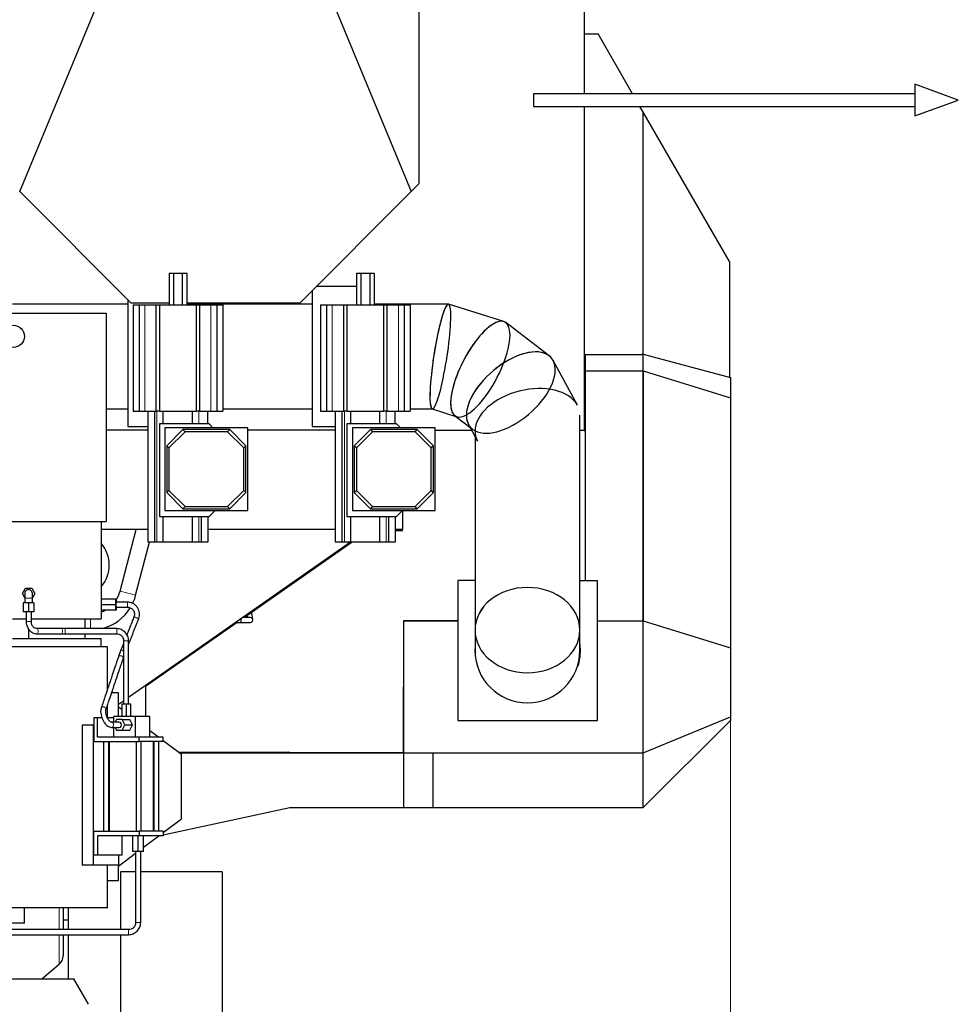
# Model space of a CAD drawing. Header units: inches. Extents: x 0 to 20790, y -12 to 14700.
# Tile 120 of 184: x 6374 to 7851, y 10673 to 12222. Entities that reach past the tile are written whole.
import ezdxf

# ---------------------------------------------------------------- set-up
doc = ezdxf.new("R2010")
doc.units = ezdxf.units.IN
doc.layers.add('1', color=7, linetype='Continuous', true_color=0xffffff)
doc.layers.add('254', color=7, linetype='Continuous', true_color=0xffffff)
doc.styles.add('latin_extended', font='simplex.shx')
doc.dimstyles.get("Standard").update_dxf_attribs({"dimtxt": 0.18, "dimasz": 0.18, "dimexe": 0.18, "dimexo": 0.0625, "dimgap": 0.09, "dimtad": 0, "dimtih": 1, "dimtoh": 1, "dimdec": 4, "dimzin": 0, "dimdsep": 46, "dimtxsty": 'Standard', "dimcen": 0.09, "dimadec": 0, "dimazin": 0, "dimtfac": 1, "dimtdec": 4, "dimtofl": 0, "dimtmove": 0, "dimatfit": 3, "dimfxl": 1, "dimtolj": 1, "dimtzin": 0, "dimarcsym": 0})

# ---------------------------------------------------------------- blocks, each defined once
blk = doc.blocks.new('_U2')
at = {"layer": '254', "color": 3, "linetype": 'Continuous', "lineweight": 13, "transparency": 16777216}
for p, q in [((7492.2, 11395.3), (7492.2, 8382.7)), ((438.2, 10122.3), (438.2, 8382.7)), ((560.7, 8417.7), (7369.7, 8417.7))]:
    blk.add_line(p, q, dxfattribs=at)
at = {"layer": '254', "color": 3, "transparency": 16777216}
for points in [[(560.7, 8438.1), (560.7, 8397.3), (438.2, 8417.7)], [(7369.7, 8397.3), (7369.7, 8438.1), (7492.2, 8417.7)]]:
    blk.add_solid(points, dxfattribs=at)
at = {"layer": 'Defpoints', "color": 0, "transparency": 16777216}
for p in [(7492.2, 11430.3), (438.2, 10157.3), (7492.2, 8417.7)]:
    blk.add_point(p, dxfattribs=at)
at = {"layer": '254', "color": 2, "lineweight": 13, "transparency": 16777216, "insert": (3746.4, 8601.4), "char_height": 122.5, "attachment_point": 1, "style": 'latin_extended'}
blk.add_mtext('\\A1;7054', dxfattribs=at)
blk = doc.blocks.new('_U14')
at = {"layer": '254', "color": 3, "linetype": 'Continuous', "lineweight": 13, "transparency": 16777216}
for p, q in [((7492.2, 11592.1), (7492.2, 8662.7)), ((6282.2, 9835.3), (6282.2, 8662.7)), ((7369.7, 8697.7), (6404.7, 8697.7))]:
    blk.add_line(p, q, dxfattribs=at)
at = {"layer": '254', "color": 3, "transparency": 16777216}
for points in [[(6404.7, 8718.1), (6404.7, 8677.3), (6282.2, 8697.7)], [(7369.7, 8677.3), (7369.7, 8718.1), (7492.2, 8697.7)]]:
    blk.add_solid(points, dxfattribs=at)
at = {"layer": 'Defpoints', "color": 0, "transparency": 16777216}
for p in [(7492.2, 11627.1), (6282.2, 9870.3), (6282.2, 8697.7)]:
    blk.add_point(p, dxfattribs=at)
at = {"layer": '254', "color": 2, "lineweight": 13, "transparency": 16777216, "insert": (6694.7, 8881.4), "char_height": 122.5, "attachment_point": 1, "style": 'latin_extended'}
blk.add_mtext('\\A1;1210', dxfattribs=at)

msp = doc.modelspace()

# ---------------------------------------------------------------- linework, layer by layer
at = {"layer": '1', "color": 2, "linetype": 'Continuous', "lineweight": 25}
for p, q in [((7001.871, 12621.031), (7001.871, 11963.483)), ((6373.737, 11951.618), (6541.871, 12357.531)), ((6821.871, 12357.531), (6990.006, 11951.618)), ((7262.169, 12335.568), (7262.169, 12105.321)), ((7262.169, 12199.726), (7283.875, 12199.726)), ((7338.378, 12105.326), (7283.875, 12199.726)), ((7262.169, 12085.317), (7262.169, 11575.324)), ((7354.474, 12077.446), (7349.925, 12085.325)), ((7490.669, 11841.549), (7354.474, 12077.446)), ((7354.474, 12077.446), (7354.474, 11695.539)), ((7001.871, 11963.483), (6990.006, 11951.618)), ((6549.323, 11776.031), (6373.737, 11951.618)), ((6990.006, 11951.618), (6814.42, 11776.031)), ((7490.669, 11841.549), (7490.669, 11659.207)), ((6608.871, 11823.017), (6615.799, 11823.017)), ((6608.871, 11823.017), (6608.871, 11773.017)), ((6615.799, 11823.017), (6629.656, 11823.017)), ((6615.799, 11823.017), (6615.799, 11773.017)), ((6629.656, 11823.017), (6636.584, 11823.017)), ((6629.656, 11823.017), (6629.656, 11773.017)), ((6636.584, 11823.017), (6636.584, 11773.017)), ((6903.871, 11823.017), (6910.799, 11823.017)), ((6903.871, 11823.017), (6903.871, 11773.017)), ((6910.799, 11823.017), (6924.656, 11823.017)), ((6910.799, 11823.017), (6910.799, 11773.017)), ((6924.656, 11823.017), (6931.584, 11823.017)), ((6924.656, 11823.017), (6924.656, 11773.017)), ((6931.584, 11823.017), (6931.584, 11773.017)), ((6833.772, 11795.386), (6833.772, 11734.113)), ((6903.87, 11802.017), (6840.407, 11802.017)), ((6543.772, 11774.517), (6362.177, 11774.517)), ((6543.772, 11781.583), (6543.772, 11734.113)), ((6608.875, 11776.031), (6549.323, 11776.031)), ((6552.228, 11773.017), (6561.728, 11773.017)), ((6552.228, 11773.017), (6552.228, 11606.017)), ((6561.728, 11773.017), (6570.728, 11773.017)), ((6561.728, 11773.017), (6561.728, 11606.017)), ((6570.728, 11773.017), (6588.728, 11773.017)), ((6588.728, 11773.017), (6593.728, 11773.017)), ((6588.728, 11606.017), (6588.728, 11773.017)), ((6593.728, 11773.017), (6651.728, 11773.017)), ((6593.728, 11773.017), (6593.728, 11606.017)), ((6833.769, 11774.517), (6636.577, 11774.517)), ((6814.42, 11776.031), (6636.585, 11776.031)), ((6651.728, 11773.017), (6656.728, 11773.017)), ((6651.728, 11606.017), (6651.728, 11773.017)), ((6656.728, 11773.017), (6674.728, 11773.017)), ((6656.728, 11773.017), (6656.728, 11606.017)), ((6674.728, 11773.017), (6683.728, 11773.017)), ((6683.728, 11773.017), (6693.228, 11773.017)), ((6683.728, 11773.017), (6683.728, 11606.017)), ((6693.228, 11773.017), (6693.228, 11606.017)), ((6847.228, 11773.017), (6856.728, 11773.017)), ((6847.228, 11773.017), (6847.228, 11606.017)), ((6856.728, 11773.017), (6865.728, 11773.017)), ((6856.728, 11773.017), (6856.728, 11606.017)), ((6865.728, 11773.017), (6883.728, 11773.017)), ((6883.728, 11773.017), (6888.728, 11773.017)), ((6883.728, 11606.017), (6883.728, 11773.017)), ((6888.728, 11773.017), (6946.728, 11773.017)), ((6888.728, 11773.017), (6888.728, 11606.017)), ((6963.772, 11774.517), (6931.583, 11774.517)), ((6946.728, 11773.017), (6951.728, 11773.017)), ((6946.728, 11606.017), (6946.728, 11773.017)), ((6951.728, 11773.017), (6969.728, 11773.017)), ((6951.728, 11773.017), (6951.728, 11606.017)), ((6963.772, 11774.517), (6963.772, 11773.016)), ((7048.357, 11774.517), (6963.772, 11774.517)), ((6963.772, 11774.517), (6963.772, 11773.016)), ((6969.728, 11773.017), (6978.728, 11773.017)), ((6978.728, 11773.017), (6988.228, 11773.017)), ((6978.728, 11773.017), (6978.728, 11606.017)), ((6988.228, 11773.017), (6988.228, 11606.017)), ((7135.57, 11746.909), (7048.756, 11774.456)), ((6354.669, 11759.924), (6509.669, 11759.924)), ((6509.669, 11759.924), (6509.669, 11432.324)), ((7206.889, 11693.073), (7138.827, 11745.212)), ((6543.772, 11734.113), (6543.772, 11582.017)), ((6833.772, 11734.113), (6833.772, 11582.017)), ((7263.874, 11695.265), (7263.86, 11669.417)), ((7263.874, 11695.265), (7352.973, 11695.217)), ((7352.973, 11695.217), (7352.973, 11695.533)), ((7352.973, 11695.533), (7355.094, 11695.533)), ((7355.094, 11695.533), (7492.169, 11658.804)), ((7355.094, 11669.367), (7355.094, 11695.533)), ((7251.322, 11615.262), (7213.33, 11685.524)), ((7262.169, 11666.421), (7263.86, 11666.421)), ((7263.86, 11669.417), (7263.81, 11575.373)), ((7263.86, 11669.417), (7355.027, 11669.367)), ((7355.027, 11669.367), (7354.815, 11275.878)), ((7355.027, 11669.367), (7355.094, 11669.367)), ((7355.094, 11669.367), (7492.169, 11627.056)), ((7355.094, 11275.878), (7355.094, 11669.367)), ((7492.169, 11658.804), (7492.169, 11627.056)), ((7492.169, 11627.056), (7492.169, 11233.567)), ((6509.68, 11609.517), (6543.772, 11609.517)), ((6552.228, 11606.017), (6561.728, 11606.017)), ((6561.728, 11606.017), (6570.728, 11606.017)), ((6570.728, 11606.017), (6588.728, 11606.017)), ((6575.728, 11400.017), (6575.728, 11606.017)), ((6585.728, 11606.017), (6585.728, 11400.017)), ((6593.728, 11606.017), (6588.728, 11606.017)), ((6593.728, 11606.017), (6651.728, 11606.017)), ((6599.728, 11586.017), (6599.728, 11606.017)), ((6645.728, 11586.017), (6645.728, 11606.017)), ((6656.728, 11606.017), (6651.728, 11606.017)), ((6656.728, 11606.017), (6674.728, 11606.017)), ((6669.728, 11586.017), (6669.728, 11606.017)), ((6674.728, 11606.017), (6683.728, 11606.017)), ((6683.728, 11606.017), (6693.228, 11606.017)), ((6693.222, 11609.517), (6833.769, 11609.517)), ((6847.228, 11606.017), (6856.728, 11606.017)), ((6856.728, 11606.017), (6865.728, 11606.017)), ((6865.728, 11606.017), (6883.728, 11606.017)), ((6870.728, 11400.017), (6870.728, 11606.017)), ((6880.728, 11606.017), (6880.728, 11400.017)), ((6888.728, 11606.017), (6883.728, 11606.017)), ((6888.728, 11606.017), (6946.728, 11606.017)), ((6894.728, 11586.017), (6894.728, 11606.017)), ((6940.728, 11586.017), (6940.728, 11606.017)), ((6951.728, 11606.017), (6946.728, 11606.017)), ((6951.728, 11606.017), (6969.728, 11606.017)), ((6964.728, 11586.017), (6964.728, 11606.017)), ((6969.728, 11606.017), (6978.728, 11606.017)), ((6978.728, 11606.017), (6988.228, 11606.017)), ((6988.228, 11609.517), (7023.215, 11609.517)), ((7023.012, 11609.517), (7061.702, 11597.241)), ((7262.241, 11604.325), (7262.225, 11575.376)), ((7262.241, 11604.325), (7263.741, 11604.324)), ((7263.741, 11604.324), (7263.725, 11575.375)), ((7059.925, 11597.804), (7086.59, 11577.378)), ((7255.272, 11261.56), (7255.272, 11599.651)), ((6509.677, 11576.824), (6575.73, 11576.824)), ((6543.772, 11582.017), (6575.729, 11582.017)), ((6593.728, 11586.017), (6593.728, 11440.017)), ((6671.728, 11586.017), (6593.728, 11586.017)), ((6732.723, 11579.966), (6602.279, 11579.966)), ((6602.279, 11579.966), (6602.279, 11449.521)), ((6605.279, 11551.592), (6630.653, 11576.966)), ((6634.003, 11573.616), (6608.629, 11548.242)), ((6704.349, 11576.966), (6630.653, 11576.966)), ((6630.653, 11576.966), (6634.003, 11573.616)), ((6700.999, 11573.616), (6634.003, 11573.616)), ((6677.779, 11579.966), (6671.728, 11586.017)), ((6700.999, 11573.616), (6704.349, 11576.966)), ((6726.373, 11548.242), (6700.999, 11573.616)), ((6704.349, 11576.966), (6729.723, 11551.592)), ((6732.717, 11576.824), (6870.726, 11576.824)), ((6732.723, 11449.521), (6732.723, 11579.966)), ((6833.772, 11582.017), (6870.729, 11582.017)), ((6966.728, 11586.017), (6888.728, 11586.017)), ((6888.728, 11586.017), (6888.728, 11440.017)), ((6897.279, 11579.966), (6897.279, 11449.521)), ((7027.723, 11579.966), (6897.279, 11579.966)), ((6900.279, 11551.592), (6925.653, 11576.966)), ((6929.003, 11573.616), (6903.629, 11548.242)), ((6999.349, 11576.966), (6925.653, 11576.966)), ((6925.653, 11576.966), (6929.003, 11573.616)), ((6995.999, 11573.616), (6929.003, 11573.616)), ((6972.779, 11579.966), (6966.728, 11586.017)), ((6995.999, 11573.616), (6999.349, 11576.966)), ((7021.373, 11548.242), (6995.999, 11573.616)), ((6999.349, 11576.966), (7024.723, 11551.592)), ((7085.333, 11575.324), (7027.719, 11575.324)), ((7027.723, 11449.521), (7027.723, 11579.966)), ((7082.562, 11580.464), (7094.223, 11558.898)), ((7262.169, 11575.324), (7255.265, 11575.324)), ((7262.167, 11575.376), (7263.81, 11575.375)), ((7263.81, 11575.375), (7263.682, 11339.216)), ((7090.272, 11566.201), (7090.272, 11261.56)), ((6605.279, 11551.592), (6605.279, 11477.896)), ((6608.629, 11548.242), (6605.279, 11551.592)), ((6608.629, 11548.242), (6608.629, 11481.246)), ((6729.723, 11551.592), (6726.373, 11548.242)), ((6726.373, 11481.246), (6726.373, 11548.242)), ((6729.723, 11477.896), (6729.723, 11551.592)), ((6900.279, 11551.592), (6900.279, 11477.896)), ((6903.629, 11548.242), (6900.279, 11551.592)), ((6903.629, 11548.242), (6903.629, 11481.246)), ((7024.723, 11551.592), (7021.373, 11548.242)), ((7021.373, 11481.246), (7021.373, 11548.242)), ((7024.723, 11477.896), (7024.723, 11551.592)), ((6605.279, 11477.896), (6608.629, 11481.246)), ((6608.629, 11481.246), (6634.003, 11455.872)), ((6700.999, 11455.872), (6726.373, 11481.246)), ((6726.373, 11481.246), (6729.723, 11477.896)), ((6900.279, 11477.896), (6903.629, 11481.246)), ((6903.629, 11481.246), (6929.003, 11455.872)), ((6995.999, 11455.872), (7021.373, 11481.246)), ((7021.373, 11481.246), (7024.723, 11477.896)), ((6630.653, 11452.521), (6605.279, 11477.896)), ((6729.723, 11477.896), (6704.349, 11452.521)), ((6925.653, 11452.521), (6900.279, 11477.896)), ((7024.723, 11477.896), (6999.349, 11452.521)), ((6602.279, 11449.521), (6732.723, 11449.521)), ((6634.003, 11455.872), (6630.653, 11452.521)), ((6630.653, 11452.521), (6704.349, 11452.521)), ((6634.003, 11455.872), (6700.999, 11455.872)), ((6671.728, 11440.017), (6681.232, 11449.522)), ((6704.349, 11452.521), (6700.999, 11455.872)), ((6897.279, 11449.521), (7027.723, 11449.521)), ((6929.003, 11455.872), (6925.653, 11452.521)), ((6925.653, 11452.521), (6999.349, 11452.521)), ((6929.003, 11455.872), (6995.999, 11455.872)), ((6966.728, 11440.017), (6976.232, 11449.522)), ((6976.169, 11449.46), (6976.169, 11419.824)), ((6999.349, 11452.521), (6995.999, 11455.872)), ((6354.669, 11432.324), (6509.669, 11432.324)), ((6502.169, 11432.324), (6502.169, 11279.324)), ((6593.728, 11440.017), (6671.728, 11440.017)), ((6599.728, 11400.017), (6599.728, 11440.017)), ((6645.728, 11400.017), (6645.728, 11440.017)), ((6659.728, 11400.017), (6659.728, 11440.017)), ((6669.728, 11440.017), (6669.728, 11400.017)), ((6888.728, 11440.017), (6966.728, 11440.017)), ((6894.728, 11400.017), (6894.728, 11440.017)), ((6940.728, 11400.017), (6940.728, 11440.017)), ((6954.728, 11400.017), (6954.728, 11440.017)), ((6964.728, 11440.017), (6964.728, 11400.017)), ((6575.729, 11419.824), (6502.17, 11419.824)), ((6531.62, 11322.737), (6557.079, 11419.824)), ((6870.726, 11419.824), (6669.727, 11419.824)), ((6976.169, 11419.824), (6964.724, 11419.824)), ((6976.03, 11418.324), (6964.724, 11418.324)), ((6964.727, 11418.318), (6976.036, 11418.311)), ((6976.036, 11418.311), (6976.037, 11419.824)), ((6894.287, 11400.013), (6545.124, 11155.527)), ((6556.217, 11316.288), (6578.172, 11400.016)), ((6585.728, 11400.017), (6575.728, 11400.017)), ((6589.728, 11400.017), (6585.728, 11400.017)), ((6599.728, 11400.017), (6589.728, 11400.017)), ((6645.728, 11400.017), (6599.728, 11400.017)), ((6655.728, 11400.017), (6645.728, 11400.017)), ((6659.728, 11400.017), (6655.728, 11400.017)), ((6669.728, 11400.017), (6659.728, 11400.017)), ((6896.761, 11400.015), (6727.46, 11281.465)), ((6880.728, 11400.017), (6870.728, 11400.017)), ((6884.728, 11400.017), (6880.728, 11400.017)), ((6894.728, 11400.017), (6884.728, 11400.017)), ((6940.728, 11400.017), (6894.728, 11400.017)), ((6950.728, 11400.017), (6940.728, 11400.017)), ((6954.728, 11400.017), (6950.728, 11400.017)), ((6964.728, 11400.017), (6954.728, 11400.017)), ((7063.229, 11339.324), (7063.11, 11119.324)), ((7090.275, 11339.31), (7063.229, 11339.324)), ((7283.229, 11339.206), (7255.272, 11339.221)), ((7283.11, 11119.206), (7283.229, 11339.206)), ((6377.904, 11319.011), (6382.812, 11327.511)), ((6382.812, 11327.511), (6392.627, 11327.511)), ((6392.627, 11327.511), (6397.534, 11319.011)), ((6381.719, 11312.403), (6377.904, 11319.011)), ((6381.719, 11311.511), (6381.719, 11304.511)), ((6397.534, 11319.011), (6393.719, 11312.403)), ((6393.719, 11304.511), (6393.719, 11311.511)), ((6502.275, 11301.511), (6502.297, 11309.996)), ((6525.297, 11309.996), (6502.297, 11309.996)), ((6525.275, 11301.511), (6525.297, 11309.996)), ((6525.297, 11309.996), (6525.339, 11309.996)), ((6525.339, 11309.996), (6525.351, 11305.51)), ((6387.719, 11304.511), (6379.219, 11304.511)), ((6379.219, 11304.511), (6379.219, 11290.011)), ((6396.219, 11304.511), (6387.719, 11304.511)), ((6387.719, 11304.511), (6387.719, 11290.011)), ((6396.219, 11304.511), (6396.219, 11290.011)), ((6502.288, 11306.593), (6502.169, 11306.593)), ((6502.169, 11296.429), (6502.288, 11296.429)), ((6502.297, 11293.025), (6502.275, 11301.511)), ((6525.275, 11301.511), (6502.275, 11301.511)), ((6525.297, 11293.025), (6502.297, 11293.025)), ((6525.297, 11293.025), (6525.275, 11301.511)), ((6525.339, 11293.025), (6525.297, 11293.025)), ((6525.351, 11297.511), (6525.339, 11293.025)), ((6362.169, 11279.324), (6384.068, 11279.324)), ((6387.719, 11290.011), (6379.219, 11290.011)), ((6384.067, 11290.011), (6384.067, 11274.811)), ((6396.219, 11290.011), (6387.719, 11290.011)), ((6392.067, 11274.811), (6392.067, 11290.011)), ((6392.068, 11279.324), (6502.169, 11279.324)), ((6476.669, 11263.811), (6476.669, 11279.324)), ((6721.702, 11279.168), (6721.702, 11273.463)), ((6387.669, 11263.138), (6387.669, 11248.324)), ((6439.11, 11263.811), (6400.892, 11263.811)), ((6526.234, 11263.811), (6445.064, 11263.811)), ((6716.035, 11273.465), (6571.896, 11172.535)), ((6713.555, 11273.463), (6721.702, 11273.463)), ((6977.592, 11276.032), (6977.48, 11068.734)), ((7063.195, 11275.986), (6977.592, 11276.032)), ((6977.669, 11276.032), (6977.669, 11275.878)), ((6977.669, 11275.878), (6977.669, 11068.525)), ((6977.669, 11275.878), (7063.197, 11275.878)), ((7090.272, 11261.56), (7090.272, 11229.517)), ((7255.272, 11229.517), (7255.272, 11261.56)), ((7283.189, 11275.878), (7355.094, 11275.878)), ((7283.195, 11275.917), (7354.815, 11275.878)), ((7283.195, 11275.91), (7354.815, 11275.878)), ((7354.815, 11275.878), (7354.815, 11275.878)), ((7355.094, 11068.525), (7355.094, 11275.878)), ((7355.094, 11275.878), (7492.169, 11233.567)), ((6362.169, 11248.324), (6502.169, 11248.324)), ((6400.892, 11255.811), (6439.11, 11255.811)), ((6445.064, 11255.811), (6526.234, 11255.811)), ((6476.669, 11248.324), (6476.669, 11255.811)), ((6502.169, 11235.324), (6502.169, 11248.324)), ((6512.169, 11235.324), (6352.169, 11235.324)), ((6512.169, 11169.175), (6512.169, 11235.324)), ((6537.122, 11244.811), (6537.123, 11244.811)), ((6537.122, 11244.811), (6537.122, 11145.511)), ((6545.122, 11145.512), (6545.122, 11244.811)), ((7492.169, 11233.567), (7492.169, 11125.303)), ((6571.896, 11172.535), (6571.896, 11125.509)), ((6529.169, 11162.824), (6518.471, 11162.824)), ((6529.169, 11125.514), (6529.169, 11162.824)), ((6977.669, 11162.324), (6977.531, 11162.324)), ((6512.169, 11123.512), (6512.169, 11144.133)), ((6534.29, 11136.566), (6529.169, 11140.424)), ((6537.13, 11149.929), (6529.174, 11144.358)), ((6534.289, 11145.511), (6541.289, 11145.511)), ((6534.289, 11145.511), (6534.289, 11125.511)), ((6541.289, 11145.511), (6548.289, 11145.511)), ((6541.289, 11145.511), (6541.289, 11125.511)), ((6548.289, 11145.511), (6548.289, 11125.511)), ((6496.308, 11123.511), (6490.246, 11123.511)), ((6490.246, 11123.511), (6490.246, 11086.011)), ((6503.14, 11123.511), (6496.308, 11123.511)), ((6496.308, 11093.011), (6496.308, 11123.511)), ((6521.594, 11123.511), (6511.852, 11123.511)), ((6556.236, 11125.511), (6521.595, 11125.511)), ((6521.595, 11125.511), (6521.595, 11116.51)), ((6548.962, 11125.51), (6548.289, 11126.017)), ((6578.736, 11125.511), (6556.236, 11125.511)), ((6556.236, 11093.011), (6556.236, 11125.511)), ((6578.736, 11093.011), (6578.736, 11125.511)), ((7355.094, 11068.525), (7492.169, 11125.303)), ((7492.169, 11125.303), (7492.169, 11119.276)), ((6489.246, 11111.824), (6472.169, 11111.824)), ((6472.169, 11111.824), (6472.169, 10891.824)), ((6490.246, 11111.824), (6489.246, 11111.824)), ((6489.246, 11111.824), (6489.246, 10891.824)), ((6521.595, 11108.511), (6521.595, 11093.011)), ((6526.279, 11121.011), (6524.029, 11116.511)), ((6524.029, 11108.511), (6526.279, 11104.011)), ((6534.779, 11121.011), (6526.279, 11121.011)), ((6534.779, 11121.011), (6547.279, 11121.011)), ((6539.029, 11112.511), (6534.779, 11121.011)), ((6534.779, 11104.011), (6539.029, 11112.511)), ((6539.029, 11112.511), (6551.529, 11112.511)), ((6551.529, 11112.511), (6547.279, 11121.011)), ((6547.279, 11104.011), (6551.529, 11112.511)), ((7063.11, 11119.324), (7283.11, 11119.206)), ((7355.094, 10982.201), (7492.169, 11119.276)), ((6561.693, 11093.011), (6496.308, 11093.011)), ((6526.279, 11104.011), (6534.779, 11104.011)), ((6534.779, 11104.011), (6547.279, 11104.011)), ((6599.693, 11093.011), (6561.693, 11093.011)), ((6561.693, 11086.011), (6561.693, 11093.011)), ((6592.09, 11093.011), (6578.734, 11103.075)), ((6599.693, 11086.011), (6599.693, 11093.011)), ((6490.246, 11086.011), (6561.693, 11086.011)), ((6505.834, 11086.011), (6505.834, 10945.011)), ((6513.834, 10945.011), (6513.834, 11086.011)), ((6514.299, 11086.011), (6514.299, 10945.011)), ((6557.155, 11086.011), (6557.155, 10945.011)), ((6599.693, 11086.011), (6561.693, 11086.011)), ((6565.155, 10945.011), (6565.155, 11086.011)), ((6584.299, 10945.011), (6584.299, 11086.011)), ((6584.765, 11086.011), (6584.765, 10945.011)), ((6592.765, 10945.011), (6592.765, 11086.011)), ((6628.169, 11065.824), (6599.691, 11087.283)), ((6798.669, 11068.744), (6624.171, 11068.838)), ((6624.549, 11068.554), (6798.669, 11068.648)), ((6628.169, 10964.824), (6628.169, 11065.824)), ((6798.669, 11068.648), (7024.169, 11068.648)), ((6815.887, 11068.734), (6977.48, 11068.734)), ((6977.481, 11069.523), (6977.67, 11069.523)), ((6977.669, 11068.525), (6977.669, 10982.201)), ((6977.669, 11068.525), (7355.094, 11068.525)), ((7024.169, 11068.648), (7024.169, 10982.201)), ((7355.094, 10982.201), (7355.094, 11068.525)), ((6599.696, 10939.5), (6798.669, 10982.201)), ((6798.669, 10982.201), (7024.169, 10982.201)), ((6977.669, 10982.201), (7355.094, 10982.201)), ((6599.691, 10943.365), (6628.169, 10964.824)), ((6490.246, 10945.011), (6561.693, 10945.011)), ((6490.246, 10907.511), (6490.246, 10945.011)), ((6561.693, 10938.011), (6496.308, 10938.011)), ((6496.308, 10938.011), (6496.308, 10907.511)), ((6534.308, 10938.011), (6534.308, 10907.511)), ((6551.632, 10913.011), (6551.632, 10938.011)), ((6560.132, 10913.011), (6560.132, 10938.011)), ((6599.693, 10945.011), (6561.693, 10945.011)), ((6561.693, 10945.011), (6561.693, 10938.011)), ((6599.693, 10938.011), (6561.693, 10938.011)), ((6568.632, 10913.011), (6568.632, 10938.011)), ((6568.633, 10919.962), (6592.585, 10938.01)), ((6592.52, 10937.96), (6592.755, 10938.011)), ((6599.693, 10945.011), (6599.693, 10938.011)), ((6496.308, 10907.511), (6490.246, 10907.511)), ((6534.308, 10907.511), (6496.308, 10907.511)), ((6529.169, 10890.224), (6556.133, 10910.542)), ((6529.246, 10907.513), (6529.246, 10891.824)), ((6560.132, 10913.011), (6551.632, 10913.011)), ((6556.132, 10913.011), (6556.132, 10801.324)), ((6568.632, 10913.011), (6560.132, 10913.011)), ((6564.132, 10801.324), (6564.132, 10913.011)), ((6489.246, 10891.824), (6472.169, 10891.824)), ((6529.246, 10891.824), (6489.246, 10891.824)), ((6511.944, 10845.324), (6511.944, 10891.824)), ((6512.169, 10845.324), (6512.169, 10891.824)), ((6529.169, 10867.824), (6529.169, 10891.828)), ((6532.169, 10881.324), (6532.169, 10790.293)), ((6556.132, 10881.324), (6532.169, 10881.324)), ((6692.169, 10881.324), (6564.132, 10881.324)), ((6692.169, 10881.324), (6692.169, 9782.299)), ((6512.169, 10867.824), (6529.169, 10867.824)), ((6512.169, 10845.324), (6511.944, 10845.324)), ((6512.169, 10824.824), (6512.169, 10845.324)), ((6512.169, 10824.824), (6352.169, 10824.824)), ((6381.069, 10800.324), (6381.069, 10824.824)), ((6442.169, 10824.824), (6442.169, 10790.323)), ((6450.169, 10824.825), (6450.169, 10805.424)), ((6381.069, 10800.324), (6309.169, 10800.324)), ((6450.169, 10805.424), (6442.168, 10805.424)), ((6450.169, 10805.424), (6450.169, 10790.324)), ((6545.132, 10790.324), (6322.173, 10790.324)), ((6322.173, 10782.324), (6545.132, 10782.324)), ((6442.169, 10782.321), (6442.169, 10748.945)), ((6450.169, 10782.324), (6450.169, 10712.825)), ((6532.169, 10782.317), (6532.169, 10330.299)), ((6408.681, 10712.824), (6436.025, 10735.769)), ((6315.263, 10712.824), (6459.075, 10712.824)), ((6482.169, 10672.824), (6459.075, 10712.824))]:
    msp.add_line(p, q, dxfattribs=at)
at = {"layer": '1', "color": 110, "linetype": 'Continuous', "lineweight": 13}
for p, q in [((6570.728, 11773.017), (6570.728, 11606.017)), ((6674.728, 11773.017), (6674.728, 11606.017)), ((6865.728, 11773.017), (6865.728, 11606.017)), ((6969.728, 11773.017), (6969.728, 11606.017)), ((6589.728, 11400.017), (6589.728, 11606.017)), ((6655.728, 11586.017), (6655.728, 11606.017)), ((6884.728, 11400.017), (6884.728, 11606.017)), ((6950.728, 11586.017), (6950.728, 11606.017)), ((6655.728, 11400.017), (6655.728, 11440.017)), ((6950.728, 11400.017), (6950.728, 11440.017)), ((6393.719, 11311.511), (6381.719, 11311.511)), ((6531.62, 11322.737), (6556.217, 11316.288)), ((6485.265, 11279.324), (6485.265, 11263.811)), ((6384.067, 11274.811), (6392.067, 11274.811)), ((6439.109, 11255.811), (6439.11, 11255.811)), ((6537.123, 11244.811), (6545.122, 11244.811)), ((6436.025, 10824.822), (6436.025, 10790.324)), ((6556.132, 10801.324), (6560.132, 10801.324)), ((6560.132, 10801.324), (6564.132, 10801.324)), ((6436.025, 10782.321), (6436.025, 10735.769)), ((6545.132, 10790.324), (6545.132, 10786.324)), ((6545.132, 10786.324), (6545.132, 10782.324))]:
    msp.add_line(p, q, dxfattribs=at)
at = {"layer": '1', "color": 2, "linetype": 'Continuous', "lineweight": 25}
msp.add_circle((6363.669, 11723.565), 17.5, dxfattribs=at)
for centre, radius, start, end in [((6462.169, 11363.824), 52.5, 319.629375, 40.365), ((6387.719, 11319.011), 6, 0, 180.0225), ((6485.265, 11334.893), 47.923, 326.751684, 345.306499), ((6485.265, 11334.893), 73.351, 334.564733, 345.306499), ((6485.265, 11334.893), 47.923, 290.656337, 299.115375), ((6485.265, 11334.893), 73.351, 284.287055, 328.254284), ((6736.702, 11277.463), 4, 269.971875, 89.9775), ((7173.169, 11229.265), 83, 177.145359, 182.393484), ((7173.169, 11229.265), 83, 359.969109, 8.434734), ((7172.772, 11229.517), 82.5, 180, 0), ((7173.169, 11229.265), 83, 343.245984, 359.969109), ((6424.969, 10748.945), 17.2, 310, 0)]:
    msp.add_arc(centre, radius, start, end, dxfattribs=at)
for centre, major_axis, ratio, start_param, end_param in [((7035.786, 11692.017), (12.773, 82.485), 0.1249111, 0.01942719, 5.60439353), ((7035.786, 11692.017), (12.773, 82.485), 0.1249111, 5.60439353, 9.44410697), ((7098.636, 11672.075), (38.636, 74.128), 0.35465442, 0.06206073, 5.68570793), ((7098.636, 11672.075), (38.636, 74.128), 0.35465442, 5.68570793, 9.48674052), ((7146.739, 11635.226), (63.773, 54.416), 0.52772998, 0.11243738, 5.86007931), ((7146.739, 11635.226), (63.773, 54.416), 0.52772998, 5.86007931, 9.53711717), ((7172.772, 11587.08), (81.506, 20.625), 0.61892305, 0.15527043, 2.98623811), ((7172.772, 11587.08), (81.506, 20.625), 0.61892305, 2.98623811, 3.29696126), ((7172.772, 11261.56), (-82.5, 0), 0.81261557, 3.14169083, 7.85398163), ((7172.772, 11261.56), (-82.5, 0), 0.81261557, 1.57079633, 6.28308713), ((6530.529, 11112.511), (0, -4), 0.8660254, 6.26333877, 9.4446245)]:
    msp.add_ellipse(centre, major_axis=major_axis, ratio=ratio, start_param=start_param, end_param=end_param, dxfattribs=at)
at = {"layer": '1', "color": 110, "linetype": 'Continuous', "lineweight": 13}
for centre, ratio, start_param, end_param in [((6400.892, 11259.811), 0.51857625, 1.57079633, 3.14983934), ((6439.11, 11259.811), 0.51857625, 1.57079633, 3.14169083), ((6445.064, 11259.811), 0.12164422, 1.57079633, 3.14149448), ((6526.234, 11259.811), 0.12164422, 1.57079633, 3.14159265), ((6400.892, 11259.811), 0.51857625, 0.00854121, 1.57079633), ((6439.11, 11259.811), 0.51857625, 0, 1.57079633), ((6445.064, 11259.811), 0.12164422, 0.00559596, 1.57079633), ((6526.234, 11259.811), 0.12164422, 0, 1.57079633)]:
    msp.add_ellipse(centre, major_axis=(0, -4), ratio=ratio, start_param=start_param, end_param=end_param, dxfattribs=at)
at = {"layer": '1', "color": 2, "linetype": 'Continuous', "lineweight": 25}
for points, knots in [([(6381.719, 11319.011), (6381.719, 11318.991), (6381.719, 11318.613), (6381.719, 11316.961), (6381.719, 11314.429), (6381.719, 11312.539), (6381.719, 11311.511)], [0, 0, 0, 0, 0.25018652, 0.5, 0.74981348, 1, 1, 1, 1]), ([(6393.719, 11311.511), (6393.719, 11312.539), (6393.719, 11314.429), (6393.719, 11316.961), (6393.719, 11318.613), (6393.719, 11318.991), (6393.719, 11319.011)], [0, 0, 0, 0, 0.25018652, 0.5, 0.74981348, 1, 1, 1, 1]), ([(6543.333, 11297.511), (6544.28, 11297.524), (6546.056, 11297.324), (6548.599, 11296.37), (6550.77, 11294.817), (6552.542, 11292.794), (6553.78, 11290.407), (6554.434, 11287.819), (6554.394, 11285.103), (6553.933, 11283.376), (6553.576, 11282.499)], [0, 0, 0, 0, 0.12954319, 0.25170785, 0.37504522, 0.49999696, 0.6249491, 0.74828768, 0.8704544, 1, 1, 1, 1]), ([(6561.024, 11279.582), (6561.565, 11281.015), (6562.312, 11283.961), (6562.379, 11288.618), (6561.293, 11293.164), (6559.149, 11297.302), (6556.078, 11300.807), (6552.242, 11303.476), (6547.88, 11305.112), (6544.865, 11305.491), (6543.334, 11305.51)], [0, 0, 0, 0, 0.12243736, 0.24893766, 0.37477091, 0.49999823, 0.62522577, 0.75105971, 0.87756121, 1, 1, 1, 1]), ([(6736.702, 11281.463), (6736.676, 11281.463), (6735.937, 11281.463), (6732.591, 11281.463), (6728.458, 11281.463), (6725.775, 11281.463), (6724.901, 11281.463)], [0, 0, 0, 0, 0.28896237, 0.57795116, 0.86693995, 1, 1, 1, 1]), ([(6740.702, 11277.463), (6740.698, 11277.537), (6740.586, 11278.378), (6740.083, 11281.881), (6739.477, 11286.042), (6739.092, 11288.672), (6738.975, 11289.467)], [0, 0, 0, 0, 0.29537271, 0.58852612, 0.87896368, 1, 1, 1, 1]), ([(6384.067, 11274.811), (6384.08, 11273.333), (6384.386, 11270.487), (6385.662, 11266.448), (6387.603, 11262.989), (6390.69, 11259.394), (6395.213, 11256.551), (6399.029, 11255.844), (6400.909, 11255.811)], [0, 0, 0, 0, 0.14789212, 0.2927581, 0.42960636, 0.55893101, 0.79610918, 1, 1, 1, 1]), ([(6400.875, 11263.811), (6399.933, 11263.799), (6398.033, 11264.144), (6395.699, 11265.705), (6394.048, 11267.7), (6392.97, 11269.674), (6392.223, 11272.092), (6392.06, 11273.85), (6392.067, 11274.811)], [0, 0, 0, 0, 0.20322631, 0.43194116, 0.56064345, 0.69726146, 0.8408748, 1, 1, 1, 1]), ([(6545.122, 11244.811), (6545.073, 11247.4), (6544.124, 11252.186), (6539.935, 11258.591), (6533.568, 11262.807), (6528.807, 11263.762), (6526.23, 11263.811)], [0, 0, 0, 0, 0.24885871, 0.49984409, 0.75090948, 1, 1, 1, 1]), ([(6721.702, 11273.463), (6723.762, 11273.463), (6727.551, 11273.463), (6732.591, 11273.463), (6735.937, 11273.463), (6736.676, 11273.463), (6736.702, 11273.463)], [0, 0, 0, 0, 0.24998857, 0.5, 0.75001142, 1, 1, 1, 1]), ([(6526.238, 11255.811), (6527.75, 11255.807), (6530.51, 11255.284), (6534.149, 11252.809), (6536.602, 11249.133), (6537.12, 11246.342), (6537.123, 11244.811)], [0, 0, 0, 0, 0.25153239, 0.4997284, 0.74806768, 1, 1, 1, 1]), ([(6533.172, 11230.403), (6532.762, 11229.357), (6531.972, 11227.313), (6530.851, 11224.332), (6529.868, 11221.629), (6529.342, 11220.117), (6529.108, 11219.424)], [0, 0, 0, 0, 0.24930183, 0.49928372, 0.74968766, 1, 1, 1, 1]), ([(6529.108, 11219.424), (6527.261, 11213.945), (6524.064, 11204.461), (6519.969, 11192.311), (6516.567, 11182.219), (6512.863, 11171.232), (6507.908, 11156.531), (6504.105, 11145.25), (6501.955, 11138.87)], [0, 0, 0, 0, 0.20404664, 0.35322359, 0.45247934, 0.57988981, 0.76239669, 1, 1, 1, 1]), ([(6509.503, 11136.222), (6511.35, 11141.701), (6514.547, 11151.186), (6518.643, 11163.335), (6522.045, 11173.427), (6525.748, 11184.414), (6530.704, 11199.116), (6534.506, 11210.397), (6536.657, 11216.777)], [0, 0, 0, 0, 0.20404664, 0.35322359, 0.45247934, 0.57988981, 0.76239669, 1, 1, 1, 1]), ([(6501.938, 11138.823), (6501.392, 11137.141), (6500.916, 11133.865), (6501.55, 11128.476), (6502.937, 11123.714), (6504.867, 11119.313), (6507.188, 11115.551), (6509.648, 11112.571), (6512.162, 11110.406), (6515.096, 11108.885), (6517.003, 11108.519), (6518.091, 11108.511)], [0, 0, 0, 0, 0.16118386, 0.28946764, 0.39815896, 0.50930893, 0.62190659, 0.71434197, 0.80895089, 0.89175732, 1, 1, 1, 1]), ([(6518.091, 11116.511), (6517.806, 11116.475), (6517.109, 11116.714), (6515.632, 11117.863), (6513.992, 11119.77), (6512.339, 11122.337), (6510.806, 11125.525), (6509.539, 11129.307), (6508.947, 11133.327), (6509.202, 11135.361), (6509.52, 11136.269)], [0, 0, 0, 0, 0.12438646, 0.23982471, 0.34690546, 0.44698891, 0.56088674, 0.69248426, 0.83822869, 1, 1, 1, 1]), ([(6545.132, 10782.324), (6547.723, 10782.374), (6552.512, 10783.328), (6558.915, 10787.541), (6563.128, 10793.945), (6564.083, 10798.733), (6564.132, 10801.324)], [0, 0, 0, 0, 0.24899661, 0.5, 0.75100339, 1, 1, 1, 1]), ([(6556.132, 10801.324), (6556.128, 10799.796), (6555.605, 10797.006), (6553.127, 10793.329), (6549.45, 10790.851), (6546.66, 10790.328), (6545.132, 10790.324)], [0, 0, 0, 0, 0.25169894, 0.5, 0.74830106, 1, 1, 1, 1])]:
    msp.add_open_spline(points, degree=3, knots=knots, dxfattribs=at)
msp.add_rational_spline([(6525.302, 11302.992), (6525.3, 11301.679), (6525.299, 11299.672), (6525.306, 11298.319), (6525.313, 11297.668), (6525.315, 11297.571), (6525.316, 11297.517), (6525.318, 11297.511)], [0.585786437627, 0.585786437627, 0.552284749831, 0.585786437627, 0.585786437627, 0.583816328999, 0.58130936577, 0.579003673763], degree=4, knots=[0, 0, 0, 0, 0, 0.80482897, 0.80482897, 0.80482897, 1, 1, 1, 1, 1], dxfattribs=at)
msp.add_rational_spline([(6525.318, 11305.51), (6525.313, 11305.529), (6525.307, 11305.058), (6525.304, 11303.988), (6525.302, 11302.992)], [0.579036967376, 0.571819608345, 0.566518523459, 0.585786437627, 0.585786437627], degree=4, dxfattribs=at)
for points, degree in [([(6543.334, 11305.51), (6525.318, 11305.51)], 1), ([(6525.318, 11297.511), (6543.333, 11297.511)], 1), ([(6553.576, 11282.499), (6542.398, 11253.959)], 1), ([(6545.123, 11238.981), (6561.024, 11279.582)], 1), ([(6731.664, 11284.258), (6731.816, 11283.243), (6731.957, 11282.296), (6732.083, 11281.46)], 3), ([(6445.061, 11263.811), (6441.862, 11263.811), (6439.099, 11263.811)], 2), ([(6439.12, 11255.811), (6441.875, 11255.811), (6445.066, 11255.811)], 2), ([(6537.122, 11240.489), (6533.172, 11230.403)], 1), ([(6536.657, 11216.777), (6536.793, 11217.181), (6536.941, 11217.609), (6537.099, 11218.063)], 3), ([(6530.392, 11116.511), (6518.091, 11116.511)], 1), ([(6518.091, 11108.511), (6530.392, 11108.511)], 1), ([(6798.669, 11068.744), (6815.887, 11068.734)], 1)]:
    msp.add_open_spline(points, degree=degree, dxfattribs=at)
at = {"layer": '1', "color": 110, "linetype": 'Continuous', "lineweight": 13}
for points, weights, knots in [([(6543.317, 11302.992), (6543.315, 11301.679), (6543.315, 11299.672), (6543.321, 11298.319), (6543.328, 11297.67), (6543.33, 11297.573), (6543.331, 11297.518), (6543.333, 11297.512)], [0.585786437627, 0.585786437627, 0.552284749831, 0.585786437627, 0.585786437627, 0.583854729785, 0.581382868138, 0.579094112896], [0, 0, 0, 0, 0, 0.80637033, 0.80637033, 0.80637033, 1, 1, 1, 1, 1]), ([(6558.663, 11280.5), (6557.438, 11280.979), (6555.569, 11281.711), (6554.316, 11282.205), (6553.709, 11282.445), (6553.615, 11282.482), (6553.569, 11282.501), (6553.576, 11282.499)], [0.585786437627, 0.585786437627, 0.552284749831, 0.585786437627, 0.585786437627, 0.583522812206, 0.580760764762, 0.578347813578], [0, 0, 0, 0, 0, 0.79369016, 0.79369016, 0.79369016, 1, 1, 1, 1, 1]), ([(6538.259, 11228.404), (6537.034, 11228.883), (6535.165, 11229.615), (6533.912, 11230.108), (6533.315, 11230.345), (6533.228, 11230.38), (6533.178, 11230.4), (6533.172, 11230.403)], [0.585786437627, 0.585786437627, 0.552284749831, 0.585786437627, 0.585786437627, 0.58389275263, 0.581456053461, 0.579184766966], [0, 0, 0, 0, 0, 0.80791759, 0.80791759, 0.80791759, 1, 1, 1, 1, 1]), ([(6535.256, 11220.291), (6534.155, 11221.106), (6532.273, 11221.802), (6530.608, 11221.181), (6529.557, 11220.211), (6529.366, 11219.98), (6529.214, 11219.716), (6529.109, 11219.427)], [0.585786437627, 0.585786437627, 0.552284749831, 0.585786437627, 0.585786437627, 0.583648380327, 0.580992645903, 0.578620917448], [0, 0, 0, 0, 0, 0.79832352, 0.79832352, 0.79832352, 1, 1, 1, 1, 1]), ([(6508.103, 11139.736), (6507.002, 11140.552), (6505.12, 11141.248), (6503.454, 11140.627), (6502.392, 11139.647), (6502.193, 11139.402), (6502.037, 11139.121), (6501.935, 11138.813)], [0.585786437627, 0.585786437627, 0.552284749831, 0.585786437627, 0.585786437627, 0.583424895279, 0.580582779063, 0.578142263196], [0, 0, 0, 0, 0, 0.7902015, 0.7902015, 0.7902015, 1, 1, 1, 1, 1])]:
    msp.add_rational_spline(points, weights, degree=4, knots=knots, dxfattribs=at)
for points, weights in [([(6543.334, 11305.51), (6543.328, 11305.532), (6543.323, 11305.062), (6543.319, 11303.99), (6543.317, 11302.992)], [0.579084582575, 0.571846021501, 0.566454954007, 0.585786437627, 0.585786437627]), ([(6561.024, 11279.582), (6561.044, 11279.572), (6560.603, 11279.743), (6559.597, 11280.135), (6558.663, 11280.5)], [0.579184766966, 0.571902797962, 0.566321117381, 0.585786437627, 0.585786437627]), ([(6536.656, 11216.774), (6536.97, 11217.643), (6536.852, 11218.729), (6536.079, 11219.681), (6535.256, 11220.291)], [0.578623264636, 0.571605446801, 0.567070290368, 0.585786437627, 0.585786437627]), ([(6509.514, 11136.253), (6509.813, 11137.121), (6509.683, 11138.194), (6508.918, 11139.133), (6508.103, 11139.736)], [0.578350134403, 0.571478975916, 0.567434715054, 0.585786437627, 0.585786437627]), ([(6518.091, 11116.511), (6519.311, 11116.511), (6520.932, 11115.804), (6521.542, 11113.925), (6521.542, 11112.511)], [0.585786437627, 0.585786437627, 0.552284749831, 0.585786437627, 0.585786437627]), ([(6521.542, 11112.511), (6521.542, 11111.097), (6520.932, 11109.218), (6519.311, 11108.511), (6518.091, 11108.511)], [0.585786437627, 0.585786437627, 0.552284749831, 0.585786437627, 0.585786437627])]:
    msp.add_rational_spline(points, weights, degree=4, dxfattribs=at)
msp.add_open_spline([(6798.669, 11068.744), (6798.669, 11068.648)], degree=1, dxfattribs=at)
at = {"layer": '254', "color": 2, "linetype": 'Continuous', "lineweight": 25}
for p, q in [((7850.856, 12095.324), (7782.169, 12120.324)), ((7782.169, 12120.324), (7782.169, 12070.324)), ((7182.169, 12105.324), (7182.169, 12095.324)), ((7782.169, 12105.324), (7182.169, 12105.324)), ((7182.169, 12095.324), (7182.169, 12085.324)), ((7182.169, 12085.324), (7782.169, 12085.324)), ((7782.169, 12070.324), (7850.856, 12095.324))]:
    msp.add_line(p, q, dxfattribs=at)

# ---------------------------------------------------------------- dimensions: what is measured, and where the dimension line sits
at = {"layer": '254', "color": 2, "linetype": 'Continuous', "lineweight": 13}
for base, p1, p2, picture, middle in [((6282.169, 8697.678), (7492.169, 11627.056), (6282.169, 9870.324), '_U14', (6887.169, 8697.678)), ((7492.169, 8417.678), (438.169, 10157.324), (7492.169, 11430.311), '_U2', (3965.169, 8417.678))]:
    dim = msp.add_linear_dim(base=base, p1=p1, p2=p2, dimstyle='Standard', override={"dimscale": 35, "dimtxt": 3.5, "dimasz": 3.5, "dimexe": 1, "dimexo": 1, "dimgap": 1.75, "dimtad": 1, "dimtih": 1, "dimtoh": 0, "dimdec": 2, "dimlfac": 1, "dimzin": 8, "dimdsep": 46, "dimlunit": 2, "dimtxsty": 'latin_extended', "dimsah": 1, "dimse1": 0, "dimse2": 0, "dimsd1": 0, "dimsd2": 0, "dimclrd": 3, "dimclre": 3, "dimclrt": 2, "dimtol": 0, "dimtm": -0.1, "dimtfac": 0.714286, "dimtdec": 3, "dimtofl": 1, "dimtmove": 0, "dimtzin": 8, "dimlwd": 13, "dimlwe": 13}, dxfattribs=at)
    dim.commit()
    dim.dimension.update_dxf_attribs({"geometry": picture, "text_midpoint": middle, "dimtype": 160})

doc.saveas('drawing.dxf')
